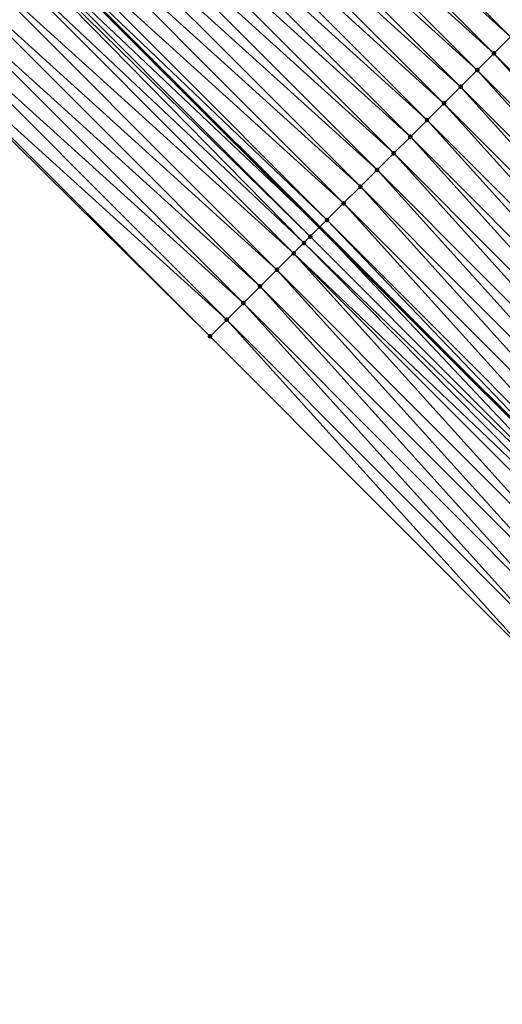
# Model space of a CAD drawing. Header units: feet. Extents: x 2017353 to 2024169, y 808050 to 818690.
# Tile 193 of 256: x 2019484 to 2019505, y 816728 to 816770. Entities that reach past the tile are written whole.
import ezdxf

# ---------------------------------------------------------------- set-up
doc = ezdxf.new("R2010")
doc.units = ezdxf.units.FT
doc.header["$MEASUREMENT"] = 0
for name, color, linetype, lineweight in [('EP_Travel Lane', 172, 'Continuous', 53), ('SB-Road Shots', 141, 'Continuous', 100), ('SB-Road X-Section', 40, 'Continuous', 13)]:
    doc.layers.add(name, color=color, linetype=linetype, lineweight=lineweight)
doc.layers.add('I-77-MM15-17_SB-Surface-BORDER', color=7, linetype='Continuous')
doc.layers.add('I-77-MM15-17_SB-Surface-TIN', color=7, linetype='Continuous')

msp = doc.modelspace()

# ---------------------------------------------------------------- linework, layer by layer
at = {"layer": 'EP_Travel Lane'}
msp.add_polyline3d([(2019297.001912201, 816956.8951583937, 257.3398401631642), (2019311.46063395, 816943.1210283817, 257.2283707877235), (2019325.895106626, 816929.2777785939, 257.1224470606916), (2019340.329526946, 816915.4345790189, 257.0056871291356), (2019354.642099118, 816901.5519213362, 256.8967837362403), (2019368.993374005, 816887.6224435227, 256.7938984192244), (2019383.368690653, 816873.6914209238, 256.6929661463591), (2019397.744545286, 816859.7873403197, 256.5860008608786), (2019412.120409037, 816845.8832508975, 256.4816220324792), (2019426.279468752, 816831.9125418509, 256.3672030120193), (2019440.507109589, 816817.8568837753, 256.2544132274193), (2019454.682322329, 816803.7670256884, 256.1530595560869), (2019468.811393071, 816789.6116039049, 256.0749637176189), (2019482.94044094, 816775.4562050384, 255.9889808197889), (2019497.039434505, 816761.3600816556, 255.9086383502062), (2019511.183953, 816747.2204417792, 255.8424433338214), (2019525.328468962, 816733.0808044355, 255.7753964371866), (2019539.472912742, 816718.9412392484, 255.6841940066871), (2019553.617413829, 816704.8016167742, 255.6121764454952), (2019567.761926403, 816690.6619828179, 255.5439993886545), (2019581.898355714, 816676.524986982, 255.4645795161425), (2019596.028443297, 816662.3710741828, 255.3732559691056)], dxfattribs=at)
at = {"layer": 'I-77-MM15-17_SB-Surface-BORDER', "color": 3, "linetype": 'Continuous', "lineweight": -3}
msp.add_polyline3d([(2019608.276651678, 816646.3437009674, 255.1490394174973), (2019593.048299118, 816659.4040844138, 255.1851197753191), (2019578.160082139, 816672.8032454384, 255.224659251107), (2019563.65234179, 816686.5646058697, 255.2853941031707), (2019549.60163993, 816700.797712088, 255.3694940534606), (2019534.769811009, 816714.2520762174, 255.3936049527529), (2019520.646189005, 816728.4124453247, 255.4787440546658), (2019506.522519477, 816742.5728620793, 255.5479598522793), (2019492.398842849, 816756.7332859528, 255.6147889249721), (2019478.246184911, 816770.719348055, 255.6904573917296), (2019464.50417199, 816785.2653034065, 255.7994794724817), (2019450.580827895, 816799.6282719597, 255.8987173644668), (2019436.645058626, 816813.9494445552, 256.0154732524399), (2019422.140988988, 816827.7254592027, 256.1067916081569), (2019407.806514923, 816841.4248918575, 256.2086313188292), (2019393.706323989, 816855.6139275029, 256.3245043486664), (2019379.330458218, 816869.5180266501, 256.4271559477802), (2019364.947845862, 816883.4563896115, 256.5400762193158), (2019350.596602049, 816897.3858413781, 256.6504175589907), (2019336.308334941, 816911.2439372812, 256.7694652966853), (2019321.873924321, 816925.0871361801, 256.887341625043), (2019307.439458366, 816938.9303881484, 256.9937612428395), (2019293.072705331, 816952.7762279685, 257.1013300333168)], dxfattribs=at)
at = {"layer": 'I-77-MM15-17_SB-Surface-TIN', "color": 128, "linetype": 'Continuous', "lineweight": -3}
for points in [[(2019491.012039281, 816783.6021212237, 256.3189693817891), (2019505.844607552, 816770.1401510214, 256.2863453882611), (2019491.707266, 816784.3036987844, 256.3560393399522)], [(2019505.853320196, 816770.1488383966, 256.2867910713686), (2019491.707266, 816784.3036987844, 256.3560393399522), (2019505.844607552, 816770.1401510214, 256.2863453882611)], [(2019505.853320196, 816770.1488383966, 256.2867910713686), (2019505.895965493, 816770.1913625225, 256.2885513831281), (2019491.707266, 816784.3036987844, 256.3560393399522)], [(2019505.145187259, 816769.4427592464, 256.2505675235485), (2019491.012039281, 816783.6021212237, 256.3189693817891), (2019490.308180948, 816782.8917808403, 256.2904335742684)], [(2019505.145187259, 816769.4427592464, 256.2505675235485), (2019505.844607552, 816770.1401510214, 256.2863453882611), (2019491.012039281, 816783.6021212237, 256.3189693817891)], [(2019504.437063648, 816768.7366707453, 256.2174702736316), (2019490.308180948, 816782.8917808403, 256.2904335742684), (2019489.604303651, 816782.1814592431, 256.2553821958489)], [(2019504.437063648, 816768.7366707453, 256.2174702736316), (2019505.145187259, 816769.4427592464, 256.2505675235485), (2019490.308180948, 816782.8917808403, 256.2904335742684)], [(2019503.728932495, 816768.0305898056, 256.1818450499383), (2019489.604303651, 816782.1814592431, 256.2553821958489), (2019488.900436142, 816781.4711279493, 256.223693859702)], [(2019503.728932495, 816768.0305898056, 256.1818450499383), (2019504.437063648, 816768.7366707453, 256.2174702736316), (2019489.604303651, 816782.1814592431, 256.2553821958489)], [(2019503.020809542, 816767.3245006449, 256.1489682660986), (2019488.900436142, 816781.4711279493, 256.223693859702), (2019488.196579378, 816780.7607860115, 256.1956972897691)], [(2019503.020809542, 816767.3245006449, 256.1489682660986), (2019503.728932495, 816768.0305898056, 256.1818450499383), (2019488.900436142, 816781.4711279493, 256.223693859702)], [(2019502.312704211, 816766.618393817, 256.1219981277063), (2019488.196579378, 816780.7607860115, 256.1956972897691), (2019487.492732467, 816780.0504343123, 256.1710862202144)], [(2019502.312704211, 816766.618393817, 256.1219981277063), (2019503.020809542, 816767.3245006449, 256.1489682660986), (2019488.196579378, 816780.7607860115, 256.1956972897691)], [(2019501.604603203, 816765.9122826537, 256.0964774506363), (2019487.492732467, 816780.0504343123, 256.1710862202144), (2019486.788876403, 816779.3400916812, 256.1433300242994)], [(2019501.604603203, 816765.9122826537, 256.0964774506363), (2019502.312704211, 816766.618393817, 256.1219981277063), (2019487.492732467, 816780.0504343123, 256.1710862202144)], [(2019500.896489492, 816765.2061842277, 256.0666983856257), (2019486.788876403, 816779.3400916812, 256.1433300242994), (2019486.085012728, 816778.6297565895, 256.1129590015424)], [(2019500.896489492, 816765.2061842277, 256.0666983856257), (2019501.604603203, 816765.9122826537, 256.0964774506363), (2019486.788876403, 816779.3400916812, 256.1433300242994)], [(2019500.188371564, 816764.5000900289, 256.0355060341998), (2019486.085012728, 816778.6297565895, 256.1129590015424), (2019485.381160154, 816777.9194105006, 256.086402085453)], [(2019500.188371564, 816764.5000900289, 256.0355060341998), (2019500.896489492, 816765.2061842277, 256.0666983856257), (2019486.085012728, 816778.6297565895, 256.1129590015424)], [(2019499.480256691, 816763.7939927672, 256.0053376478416), (2019485.381160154, 816777.9194105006, 256.086402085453), (2019484.67729957, 816777.2090723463, 256.0570932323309)], [(2019499.480256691, 816763.7939927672, 256.0053376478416), (2019500.188371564, 816764.5000900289, 256.0355060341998), (2019485.381160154, 816777.9194105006, 256.086402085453)], [(2019498.772146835, 816763.087890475, 255.9768511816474), (2019484.67729957, 816777.2090723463, 256.0570932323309), (2019483.973448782, 816776.4987244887, 256.0311497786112)], [(2019498.772146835, 816763.087890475, 255.9768511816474), (2019499.480256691, 816763.7939927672, 256.0053376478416), (2019484.67729957, 816777.2090723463, 256.0570932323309)], [(2019498.064035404, 816762.3817897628, 255.9478364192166), (2019483.973448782, 816776.4987244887, 256.0311497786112), (2019483.269598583, 816775.7883760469, 256.0054089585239)], [(2019498.064035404, 816762.3817897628, 255.9478364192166), (2019498.772146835, 816763.087890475, 255.9768511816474), (2019483.973448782, 816776.4987244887, 256.0311497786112)], [(2019497.355942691, 816761.6756702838, 255.9250959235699), (2019483.269598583, 816775.7883760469, 256.0054089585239), (2019482.94044094, 816775.4562050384, 255.9889808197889)], [(2019497.355942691, 816761.6756702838, 255.9250959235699), (2019498.064035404, 816762.3817897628, 255.9478364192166), (2019483.269598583, 816775.7883760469, 256.0054089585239)], [(2019496.647807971, 816760.969592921, 255.888274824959), (2019482.565721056, 816775.0780546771, 255.9702786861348), (2019482.406950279, 816774.9178466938, 255.9595533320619)], [(2019482.565721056, 816775.0780546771, 255.9702786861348), (2019497.039434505, 816761.3600816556, 255.9086383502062), (2019482.94044094, 816775.4562050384, 255.9889808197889)], [(2019496.647807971, 816760.969592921, 255.888274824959), (2019497.039434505, 816761.3600816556, 255.9086383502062), (2019482.565721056, 816775.0780546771, 255.9702786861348)], [(2019497.355942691, 816761.6756702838, 255.9250959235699), (2019482.94044094, 816775.4562050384, 255.9889808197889), (2019497.039434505, 816761.3600816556, 255.9086383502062)], [(2019496.379130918, 816760.7017248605, 255.8695446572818), (2019482.406950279, 816774.9178466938, 255.9595533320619), (2019481.861795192, 816774.3677811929, 255.9185401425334)], [(2019496.379130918, 816760.7017248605, 255.8695446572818), (2019496.647807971, 816760.969592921, 255.888274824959), (2019482.406950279, 816774.9178466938, 255.9595533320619)], [(2019495.939623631, 816760.2635653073, 255.8348212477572), (2019481.861795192, 816774.3677811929, 255.9185401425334), (2019481.157904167, 816773.657473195, 255.8787719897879)], [(2019495.939623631, 816760.2635653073, 255.8348212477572), (2019496.379130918, 816760.7017248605, 255.8695446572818), (2019481.861795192, 816774.3677811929, 255.9185401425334)], [(2019495.231475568, 816759.5575013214, 255.7935278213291), (2019481.157904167, 816773.657473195, 255.8787719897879), (2019480.453998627, 816772.947179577, 255.8340164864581)], [(2019495.231475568, 816759.5575013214, 255.7935278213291), (2019495.939623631, 816760.2635653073, 255.8348212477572), (2019481.157904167, 816773.657473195, 255.8787719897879)], [(2019494.523311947, 816758.8514529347, 255.7470192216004), (2019480.453998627, 816772.947179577, 255.8340164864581), (2019479.750097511, 816772.2368815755, 255.7907813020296)], [(2019494.523311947, 816758.8514529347, 255.7470192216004), (2019495.231475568, 816759.5575013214, 255.7935278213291), (2019480.453998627, 816772.947179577, 255.8340164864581)], [(2019493.815163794, 816758.1453890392, 255.7056956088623), (2019479.750097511, 816772.2368815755, 255.7907813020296), (2019479.046187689, 816771.5265921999, 255.744554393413)], [(2019493.815163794, 816758.1453890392, 255.7056956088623), (2019494.523311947, 816758.8514529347, 255.7470192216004), (2019479.750097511, 816772.2368815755, 255.7907813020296)], [(2019493.107008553, 816757.4393322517, 255.6619956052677), (2019479.046187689, 816771.5265921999, 255.744554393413), (2019478.342274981, 816770.8163056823, 255.6973362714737)], [(2019493.107008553, 816757.4393322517, 255.6619956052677), (2019493.815163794, 816758.1453890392, 255.7056956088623), (2019479.046187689, 816771.5265921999, 255.744554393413)], [(2019492.398842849, 816756.7332859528, 255.6147889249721), (2019478.342274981, 816770.8163056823, 255.6973362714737), (2019478.246184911, 816770.719348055, 255.6904573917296)], [(2019493.107008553, 816757.4393322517, 255.6619956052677), (2019478.342274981, 816770.8163056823, 255.6973362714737), (2019492.398842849, 816756.7332859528, 255.6147889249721)], [(2019518.560693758, 816754.5762935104, 256.1350485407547), (2019505.145187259, 816769.4427592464, 256.2505675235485), (2019504.437063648, 816768.7366707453, 256.2174702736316)], [(2019517.852570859, 816753.8702042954, 256.1021899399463), (2019504.437063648, 816768.7366707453, 256.2174702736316), (2019503.728932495, 816768.0305898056, 256.1818450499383)], [(2019517.852570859, 816753.8702042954, 256.1021899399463), (2019518.560693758, 816754.5762935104, 256.1350485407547), (2019504.437063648, 816768.7366707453, 256.2174702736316)], [(2019517.144455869, 816753.1641071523, 256.0719819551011), (2019503.728932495, 816768.0305898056, 256.1818450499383), (2019503.020809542, 816767.3245006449, 256.1489682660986)], [(2019517.144455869, 816753.1641071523, 256.0719819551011), (2019517.852570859, 816753.8702042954, 256.1021899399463), (2019503.728932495, 816768.0305898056, 256.1818450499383)], [(2019516.436350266, 816752.4580005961, 256.0449209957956), (2019503.020809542, 816767.3245006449, 256.1489682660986), (2019502.312704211, 816766.618393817, 256.1219981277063)], [(2019516.436350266, 816752.4580005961, 256.0449209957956), (2019517.144455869, 816753.1641071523, 256.0719819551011), (2019503.020809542, 816767.3245006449, 256.1489682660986)], [(2019515.728258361, 816751.7518803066, 256.022451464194), (2019502.312704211, 816766.618393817, 256.1219981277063), (2019501.604603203, 816765.9122826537, 256.0964774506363)], [(2019515.728258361, 816751.7518803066, 256.022451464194), (2019516.436350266, 816752.4580005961, 256.0449209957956), (2019502.312704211, 816766.618393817, 256.1219981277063)], [(2019515.020143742, 816751.0457827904, 255.9923682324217), (2019501.604603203, 816765.9122826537, 256.0964774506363), (2019500.896489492, 816765.2061842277, 256.0666983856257)], [(2019515.020143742, 816751.0457827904, 255.9923682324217), (2019515.728258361, 816751.7518803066, 256.022451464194), (2019501.604603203, 816765.9122826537, 256.0964774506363)], [(2019514.312030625, 816750.3396837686, 255.9627883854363), (2019500.896489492, 816765.2061842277, 256.0666983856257), (2019500.188371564, 816764.5000900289, 256.0355060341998)], [(2019514.312030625, 816750.3396837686, 255.9627883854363), (2019515.020143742, 816751.0457827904, 255.9923682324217), (2019500.896489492, 816765.2061842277, 256.0666983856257)], [(2019513.603923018, 816749.6335792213, 255.9350557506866), (2019500.188371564, 816764.5000900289, 256.0355060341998), (2019499.480256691, 816763.7939927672, 256.0053376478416)], [(2019513.603923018, 816749.6335792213, 255.9350557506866), (2019514.312030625, 816750.3396837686, 255.9627883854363), (2019500.188371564, 816764.5000900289, 256.0355060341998)], [(2019512.895822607, 816748.9274674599, 255.9097350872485), (2019499.480256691, 816763.7939927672, 256.0053376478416), (2019498.772146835, 816763.087890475, 255.9768511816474)], [(2019512.895822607, 816748.9274674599, 255.9097350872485), (2019513.603923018, 816749.6335792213, 255.9350557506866), (2019499.480256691, 816763.7939927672, 256.0053376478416)], [(2019512.18771722, 816748.2213606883, 255.8827461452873), (2019498.772146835, 816763.087890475, 255.9768511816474), (2019498.064035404, 816762.3817897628, 255.9478364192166)], [(2019512.18771722, 816748.2213606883, 255.8827461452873), (2019512.895822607, 816748.9274674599, 255.9097350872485), (2019498.772146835, 816763.087890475, 255.9768511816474)], [(2019511.479611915, 816747.5152538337, 255.8557849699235), (2019498.064035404, 816762.3817897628, 255.9478364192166), (2019497.355942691, 816761.6756702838, 255.9250959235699)], [(2019511.479611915, 816747.5152538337, 255.8557849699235), (2019512.18771722, 816748.2213606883, 255.8827461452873), (2019498.064035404, 816762.3817897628, 255.9478364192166)], [(2019510.771491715, 816746.809161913, 255.8238309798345), (2019497.039434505, 816761.3600816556, 255.9086383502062), (2019496.647807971, 816760.969592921, 255.888274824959)], [(2019497.355942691, 816761.6756702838, 255.9250959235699), (2019497.039434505, 816761.3600816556, 255.9086383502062), (2019511.183953, 816747.2204417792, 255.8424433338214)], [(2019510.771491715, 816746.809161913, 255.8238309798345), (2019511.183953, 816747.2204417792, 255.8424433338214), (2019497.039434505, 816761.3600816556, 255.9086383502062)], [(2019511.479611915, 816747.5152538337, 255.8557849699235), (2019497.355942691, 816761.6756702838, 255.9250959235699), (2019511.183953, 816747.2204417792, 255.8424433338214)], [(2019510.771491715, 816746.809161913, 255.8238309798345), (2019496.647807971, 816760.969592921, 255.888274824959), (2019496.379130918, 816760.7017248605, 255.8695446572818)], [(2019510.433697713, 816746.4723855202, 255.800197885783), (2019496.379130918, 816760.7017248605, 255.8695446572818), (2019495.939623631, 816760.2635653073, 255.8348212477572)], [(2019510.433697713, 816746.4723855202, 255.800197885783), (2019510.771491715, 816746.809161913, 255.8238309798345), (2019496.379130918, 816760.7017248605, 255.8695446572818)], [(2019509.355152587, 816745.3970770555, 255.7268298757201), (2019495.939623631, 816760.2635653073, 255.8348212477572), (2019495.231475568, 816759.5575013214, 255.7935278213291)], [(2019509.355152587, 816745.3970770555, 255.7268298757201), (2019510.063305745, 816746.1031359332, 255.7698310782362), (2019495.939623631, 816760.2635653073, 255.8348212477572)], [(2019510.063305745, 816746.1031359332, 255.7698310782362), (2019510.433697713, 816746.4723855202, 255.800197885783), (2019495.939623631, 816760.2635653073, 255.8348212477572)], [(2019508.646982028, 816744.6910356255, 255.6779954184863), (2019495.231475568, 816759.5575013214, 255.7935278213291), (2019494.523311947, 816758.8514529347, 255.7470192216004)], [(2019508.646982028, 816744.6910356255, 255.6779954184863), (2019509.355152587, 816745.3970770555, 255.7268298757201), (2019495.231475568, 816759.5575013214, 255.7935278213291)], [(2019507.938824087, 816743.9849815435, 255.6333909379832), (2019494.523311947, 816758.8514529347, 255.7470192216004), (2019493.815163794, 816758.1453890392, 255.7056956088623)], [(2019507.938824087, 816743.9849815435, 255.6333909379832), (2019508.646982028, 816744.6910356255, 255.6779954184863), (2019494.523311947, 816758.8514529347, 255.7470192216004)], [(2019507.230678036, 816743.2789155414, 255.5927716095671), (2019493.815163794, 816758.1453890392, 255.7056956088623), (2019493.107008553, 816757.4393322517, 255.6619956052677)], [(2019507.230678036, 816743.2789155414, 255.5927716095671), (2019507.938824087, 816743.9849815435, 255.6333909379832), (2019493.815163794, 816758.1453890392, 255.7056956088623)], [(2019506.522519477, 816742.5728620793, 255.5479598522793), (2019493.107008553, 816757.4393322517, 255.6619956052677), (2019492.398842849, 816756.7332859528, 255.6147889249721)], [(2019507.230678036, 816743.2789155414, 255.5927716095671), (2019493.107008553, 816757.4393322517, 255.6619956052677), (2019506.522519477, 816742.5728620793, 255.5479598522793)]]:
    msp.add_3dface(points, dxfattribs=at)
at = {"layer": 'SB-Road Shots', "lineweight": 100}
for p in [(2019504.437063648, 816768.7366707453, 256.2174702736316), (2019503.728932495, 816768.0305898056, 256.1818450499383), (2019503.020809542, 816767.3245006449, 256.1489682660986), (2019502.312704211, 816766.618393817, 256.1219981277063), (2019501.604603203, 816765.9122826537, 256.0964774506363), (2019500.896489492, 816765.2061842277, 256.0666983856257), (2019500.188371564, 816764.5000900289, 256.0355060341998), (2019499.480256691, 816763.7939927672, 256.0053376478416), (2019498.772146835, 816763.087890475, 255.9768511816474), (2019498.064035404, 816762.3817897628, 255.9478364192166), (2019497.355942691, 816761.6756702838, 255.9250959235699), (2019496.647807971, 816760.969592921, 255.888274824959), (2019496.379130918, 816760.7017248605, 255.8695446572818), (2019495.939623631, 816760.2635653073, 255.8348212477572), (2019495.231475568, 816759.5575013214, 255.7935278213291), (2019494.523311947, 816758.8514529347, 255.7470192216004), (2019493.815163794, 816758.1453890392, 255.7056956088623), (2019493.107008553, 816757.4393322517, 255.6619956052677), (2019492.398842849, 816756.7332859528, 255.6147889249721)]:
    msp.add_point(p, dxfattribs=at)
at = {"layer": 'SB-Road X-Section', "extrusion": (-0.7061811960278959, 0.7080185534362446, 0.00422449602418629), "elevation": -847847.5569299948, "flags": 128}
msp.add_lwpolyline([(-2006667.239324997, 3838.256562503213), (-2006666.239324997, 3838.252995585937), (-2006665.239324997, 3838.264537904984), (-2006664.700025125, 3838.268273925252), (-2006664.239324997, 3838.260667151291), (-2006663.239324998, 3838.24159914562), (-2006662.239324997, 3838.2205729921), (-2006661.239324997, 3838.201511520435), (-2006660.239324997, 3838.182701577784), (-2006659.239324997, 3838.163953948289), (-2006658.239324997, 3838.144369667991), (-2006657.239324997, 3838.13049676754), (-2006656.239324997, 3838.114383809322), (-2006655.239324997, 3838.094296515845), (-2006654.239324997, 3838.07269999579), (-2006653.299548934, 3838.051432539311), (-2006653.239324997, 3838.049672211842), (-2006652.239324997, 3838.013448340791), (-2006651.239324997, 3837.980350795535), (-2006650.239324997, 3837.944725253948), (-2006649.239324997, 3837.91184817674), (-2006648.239324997, 3837.884877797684), (-2006647.239324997, 3837.859356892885), (-2006646.239324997, 3837.829577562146), (-2006645.239324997, 3837.798384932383), (-2006644.239324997, 3837.768216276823), (-2006643.239324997, 3837.739729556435), (-2006642.239324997, 3837.710714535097), (-2006641.239324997, 3837.687973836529), (-2006640.239324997, 3837.651152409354), (-2006639.859929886, 3837.632422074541), (-2006639.239324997, 3837.597698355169), (-2006638.239324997, 3837.556404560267), (-2006637.239324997, 3837.509895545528), (-2006636.239324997, 3837.468571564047), (-2006635.239324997, 3837.424871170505), (-2006634.239324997, 3837.377664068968)], dxfattribs=at)

doc.saveas('drawing.dxf')
